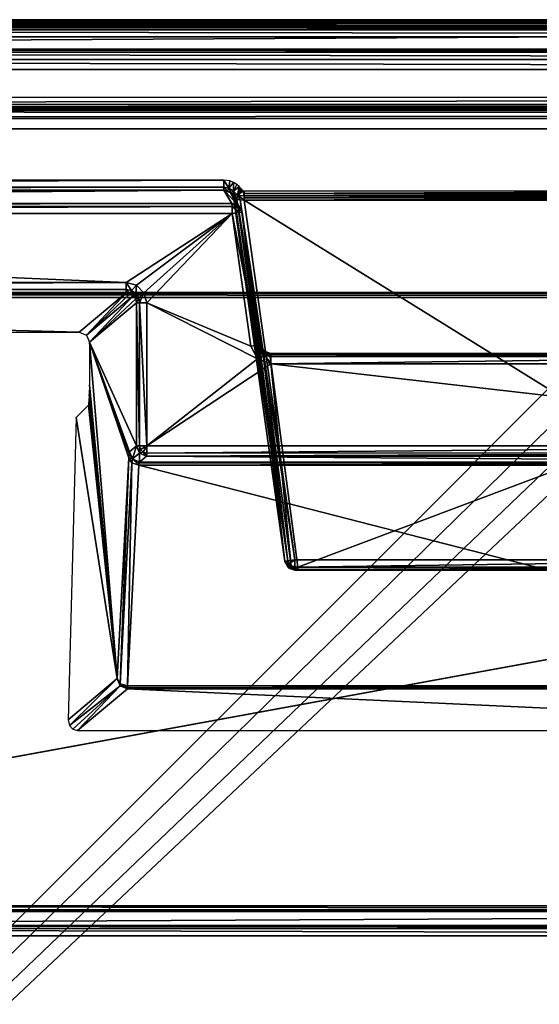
# Model space of a CAD drawing. Header units: millimetres. Extents: x -6 to 112, y 0 to 110.
# Tile 14 of 19: x 36 to 49, y 86 to 110. Entities that reach past the tile are written whole.
import ezdxf

# ---------------------------------------------------------------- set-up
doc = ezdxf.new("R2010")
doc.units = ezdxf.units.MM
doc.header["$LTSCALE"] = 159.143519
for name, color, linetype in [('100', 7, 'CONTINUOUS'), ('101', 7, 'CONTINUOUS'), ('102', 7, 'CONTINUOUS'), ('103', 7, 'CONTINUOUS'), ('104', 7, 'CONTINUOUS'), ('106', 7, 'CONTINUOUS'), ('121', 7, 'CONTINUOUS'), ('127', 7, 'CONTINUOUS'), ('131', 7, 'CONTINUOUS'), ('132', 7, 'CONTINUOUS'), ('140', 7, 'CONTINUOUS'), ('151', 7, 'CONTINUOUS'), ('152', 7, 'CONTINUOUS'), ('159', 7, 'CONTINUOUS'), ('166', 7, 'CONTINUOUS'), ('17', 7, 'CONTINUOUS'), ('172', 7, 'CONTINUOUS'), ('192', 7, 'CONTINUOUS'), ('197', 7, 'CONTINUOUS'), ('198', 7, 'CONTINUOUS'), ('199', 7, 'CONTINUOUS'), ('20', 7, 'CONTINUOUS'), ('200', 7, 'CONTINUOUS'), ('201', 7, 'CONTINUOUS'), ('203', 7, 'CONTINUOUS'), ('204', 7, 'CONTINUOUS'), ('205', 7, 'CONTINUOUS'), ('206', 7, 'CONTINUOUS'), ('212', 7, 'CONTINUOUS'), ('213', 7, 'CONTINUOUS'), ('214', 7, 'CONTINUOUS'), ('217', 7, 'CONTINUOUS'), ('219', 7, 'CONTINUOUS'), ('220', 7, 'CONTINUOUS'), ('226', 7, 'CONTINUOUS'), ('231', 7, 'CONTINUOUS'), ('232', 7, 'CONTINUOUS'), ('30', 7, 'CONTINUOUS'), ('316', 7, 'CONTINUOUS'), ('317', 7, 'CONTINUOUS'), ('34', 7, 'CONTINUOUS'), ('346', 7, 'CONTINUOUS'), ('362', 7, 'CONTINUOUS'), ('371', 7, 'CONTINUOUS'), ('375', 7, 'CONTINUOUS'), ('383', 7, 'CONTINUOUS'), ('39', 7, 'CONTINUOUS'), ('409', 7, 'CONTINUOUS'), ('411', 7, 'CONTINUOUS'), ('416', 7, 'CONTINUOUS'), ('417', 7, 'CONTINUOUS'), ('420', 7, 'CONTINUOUS'), ('422', 7, 'CONTINUOUS'), ('426', 7, 'CONTINUOUS'), ('427', 7, 'CONTINUOUS'), ('435', 7, 'CONTINUOUS'), ('49', 7, 'CONTINUOUS'), ('5', 7, 'CONTINUOUS'), ('53', 7, 'CONTINUOUS'), ('55', 7, 'CONTINUOUS'), ('59', 7, 'CONTINUOUS'), ('61', 7, 'CONTINUOUS'), ('62', 7, 'CONTINUOUS'), ('65', 7, 'CONTINUOUS'), ('72', 7, 'CONTINUOUS'), ('79', 7, 'CONTINUOUS'), ('9', 7, 'CONTINUOUS'), ('90', 7, 'CONTINUOUS')]:
    doc.layers.add(name, color=color, linetype=linetype)

msp = doc.modelspace()

# ---------------------------------------------------------------- linework, layer by layer
at = {"layer": '100', "linetype": 'CONTINUOUS'}
for points in [[(60.125, 99.346, -616.656), (39.489, 99.49, -613.193), (39.318, 99.346, -616.478), (60.125, 99.346, -616.656)], [(60.01, 99.49, -613.369), (39.489, 99.49, -613.193), (60.125, 99.346, -616.656), (60.01, 99.49, -613.369)]]:
    msp.add_3dface(points, dxfattribs=at)
at = {"layer": '101', "linetype": 'CONTINUOUS'}
for points in [[(37.838, 102.526, -635.239), (38.99, 103.49, -613.189), (1.512, 103.49, -612.868), (37.838, 102.526, -635.239)], [(2.286, 102.526, -634.934), (37.838, 102.526, -635.239), (1.512, 103.49, -612.868), (2.286, 102.526, -634.934)]]:
    msp.add_3dface(points, dxfattribs=at)
at = {"layer": '102', "linetype": 'CONTINUOUS'}
for points in [[(56.069, 96.7, -631.597), (43.118, 96.7, -631.486), (56.142, 96.7, -623.001), (56.069, 96.7, -631.597)], [(43.118, 96.7, -631.486), (43.192, 96.7, -622.89), (56.142, 96.7, -623.001), (43.118, 96.7, -631.486)]]:
    msp.add_3dface(points, dxfattribs=at)
at = {"layer": '103', "linetype": 'CONTINUOUS'}
for points in [[(42.513, 101.927, -617.553), (56.912, 101.927, -617.677), (43.193, 96.773, -622.713), (42.513, 101.927, -617.553)], [(56.912, 101.927, -617.677), (56.144, 96.773, -622.824), (43.193, 96.773, -622.713), (56.912, 101.927, -617.677)]]:
    msp.add_3dface(points, dxfattribs=at)
at = {"layer": '104', "linetype": 'CONTINUOUS'}
for points in [[(39.02, 93.869, -622.046), (60.328, 93.869, -622.229), (39.302, 99.273, -616.644), (39.02, 93.869, -622.046)], [(39.302, 99.273, -616.644), (60.328, 93.869, -622.229), (60.138, 99.273, -616.822), (39.302, 99.273, -616.644)]]:
    msp.add_3dface(points, dxfattribs=at)
at = {"layer": '106', "linetype": 'CONTINUOUS'}
for points in [[(37.801, 92.778, -645.52), (61.145, 92.778, -645.72), (39.018, 93.796, -622.212), (37.801, 92.778, -645.52)], [(61.145, 92.778, -645.72), (60.327, 93.796, -622.395), (39.018, 93.796, -622.212), (61.145, 92.778, -645.72)]]:
    msp.add_3dface(points, dxfattribs=at)
at = {"layer": '121', "linetype": 'CONTINUOUS'}
for points in [[(39.018, 93.796, -622.212), (60.327, 93.818, -622.303), (39.019, 93.818, -622.12), (39.018, 93.796, -622.212)], [(39.018, 93.796, -622.212), (60.327, 93.796, -622.395), (60.327, 93.818, -622.303), (39.018, 93.796, -622.212)], [(60.327, 93.818, -622.303), (60.328, 93.869, -622.229), (39.019, 93.818, -622.12), (60.327, 93.818, -622.303)], [(60.328, 93.869, -622.229), (39.02, 93.869, -622.046), (39.019, 93.818, -622.12), (60.328, 93.869, -622.229)]]:
    msp.add_3dface(points, dxfattribs=at)
at = {"layer": '127', "linetype": 'CONTINUOUS'}
for points in [[(56.97, 102, -613.354), (42.529, 102, -613.23), (42.531, 101.927, -613.053), (56.97, 102, -613.354)], [(56.971, 101.927, -613.177), (56.97, 102, -613.354), (42.531, 101.927, -613.053), (56.971, 101.927, -613.177)], [(42.531, 101.75, -612.98), (56.971, 101.927, -613.177), (42.531, 101.927, -613.053), (42.531, 101.75, -612.98)], [(42.531, 101.75, -612.98), (56.972, 101.75, -613.104), (56.971, 101.927, -613.177), (42.531, 101.75, -612.98)]]:
    msp.add_3dface(points, dxfattribs=at)
at = {"layer": '131', "linetype": 'CONTINUOUS'}
for points in [[(42.498, 101.981, -617.472), (42.494, 102, -617.376), (56.928, 101.981, -617.596), (42.498, 101.981, -617.472)], [(42.494, 102, -617.376), (56.934, 102, -617.5), (56.928, 101.981, -617.596), (42.494, 102, -617.376)], [(42.513, 101.927, -617.553), (42.498, 101.981, -617.472), (56.912, 101.927, -617.677), (42.513, 101.927, -617.553)], [(56.912, 101.927, -617.677), (42.498, 101.981, -617.472), (56.928, 101.981, -617.596), (56.912, 101.927, -617.677)]]:
    msp.add_3dface(points, dxfattribs=at)
at = {"layer": '132', "linetype": 'CONTINUOUS'}
for points in [[(43.192, 96.719, -622.794), (43.193, 96.773, -622.713), (56.143, 96.719, -622.905), (43.192, 96.719, -622.794)], [(56.142, 96.7, -623.001), (43.192, 96.7, -622.89), (43.192, 96.719, -622.794), (56.142, 96.7, -623.001)], [(56.142, 96.7, -623.001), (43.192, 96.719, -622.794), (56.143, 96.719, -622.905), (56.142, 96.7, -623.001)], [(43.193, 96.773, -622.713), (56.144, 96.773, -622.824), (56.143, 96.719, -622.905), (43.193, 96.773, -622.713)]]:
    msp.add_3dface(points, dxfattribs=at)
at = {"layer": '140', "linetype": 'CONTINUOUS'}
for points in [[(39.24, 103.24, -613.191), (39.24, 99.739, -613.191), (39.318, 99.739, -613.022), (39.24, 103.24, -613.191)], [(39.318, 103.24, -613.022), (39.24, 103.24, -613.191), (39.318, 99.739, -613.022), (39.318, 103.24, -613.022)], [(39.491, 99.739, -612.954), (39.318, 103.24, -613.022), (39.318, 99.739, -613.022), (39.491, 99.739, -612.954)], [(39.491, 99.739, -612.954), (39.491, 103.24, -612.954), (39.318, 103.24, -613.022), (39.491, 99.739, -612.954)]]:
    msp.add_3dface(points, dxfattribs=at)
at = {"layer": '151', "linetype": 'CONTINUOUS'}
for points in [[(60.011, 99.567, -613.199), (39.489, 99.49, -613.193), (60.01, 99.49, -613.369), (60.011, 99.567, -613.199)], [(39.491, 99.566, -613.023), (39.489, 99.49, -613.193), (60.011, 99.567, -613.199), (39.491, 99.566, -613.023)], [(60.012, 99.739, -613.13), (39.491, 99.566, -613.023), (60.011, 99.567, -613.199), (60.012, 99.739, -613.13)], [(60.012, 99.739, -613.13), (39.491, 99.739, -612.954), (39.491, 99.566, -613.023), (60.012, 99.739, -613.13)]]:
    msp.add_3dface(points, dxfattribs=at)
at = {"layer": '152', "linetype": 'CONTINUOUS'}
for points in [[(38.992, 103.739, -612.95), (1.514, 103.739, -612.629), (1.513, 103.566, -612.698), (38.992, 103.739, -612.95)], [(38.992, 103.739, -612.95), (1.513, 103.566, -612.698), (38.991, 103.566, -613.019), (38.992, 103.739, -612.95)], [(1.513, 103.566, -612.698), (1.512, 103.49, -612.868), (38.991, 103.566, -613.019), (1.513, 103.566, -612.698)], [(1.512, 103.49, -612.868), (38.99, 103.49, -613.189), (38.991, 103.566, -613.019), (1.512, 103.49, -612.868)]]:
    msp.add_3dface(points, dxfattribs=at)
at = {"layer": '159', "linetype": 'CONTINUOUS'}
for points in [[(-1.153, 106.246, -631.407), (-1.153, 106.07, -631.335), (41.378, 106.246, -631.771), (-1.153, 106.246, -631.407)], [(41.378, 106.246, -631.771), (-1.153, 106.07, -631.335), (41.378, 106.07, -631.699), (41.378, 106.246, -631.771)], [(-1.153, 106.07, -631.335), (-1.151, 105.996, -631.161), (41.378, 106.07, -631.699), (-1.153, 106.07, -631.335)], [(-1.151, 105.996, -631.161), (41.38, 105.996, -631.525), (41.378, 106.07, -631.699), (-1.151, 105.996, -631.161)]]:
    msp.add_3dface(points, dxfattribs=at)
at = {"layer": '166', "linetype": 'CONTINUOUS'}
for points in [[(41.625, 105.78, -631.473), (41.826, 105.461, -613.224), (42.87, 96.915, -631.484), (41.625, 105.78, -631.473)], [(42.246, 102.215, -617.375), (42.25, 102.177, -617.566), (41.826, 105.461, -613.224), (42.246, 102.215, -617.375)], [(42.246, 102.215, -617.375), (41.826, 105.461, -613.224), (42.282, 102.215, -613.228), (42.246, 102.215, -617.375)], [(42.25, 102.177, -617.566), (42.264, 102.069, -617.728), (41.826, 105.461, -613.224), (42.25, 102.177, -617.566)], [(41.826, 105.461, -613.224), (42.264, 102.069, -617.728), (42.87, 96.915, -631.484), (41.826, 105.461, -613.224)], [(42.87, 96.915, -631.484), (42.264, 102.069, -617.728), (42.944, 96.915, -622.888), (42.87, 96.915, -631.484)]]:
    msp.add_3dface(points, dxfattribs=at)
at = {"layer": '17', "linetype": 'CONTINUOUS'}
for points in [[(-5.368, 110.046, -679.776), (103.721, 110.046, -680.71), (-5.063, 109.447, -714.085), (-5.368, 110.046, -679.776)], [(103.721, 110.046, -680.71), (102.828, 109.447, -715.009), (-5.063, 109.447, -714.085), (103.721, 110.046, -680.71)]]:
    msp.add_3dface(points, dxfattribs=at)
at = {"layer": '172', "linetype": 'CONTINUOUS'}
for points in [[(37.598, 92.895, -645.404), (38.768, 94.045, -622.21), (37.565, 93.039, -645.254), (37.598, 92.895, -645.404)], [(38.842, 93.869, -622.206), (38.768, 94.045, -622.21), (37.598, 92.895, -645.404), (38.842, 93.869, -622.206)], [(37.684, 92.808, -645.491), (38.842, 93.869, -622.206), (37.598, 92.895, -645.404), (37.684, 92.808, -645.491)], [(37.801, 92.778, -645.52), (38.842, 93.869, -622.206), (37.684, 92.808, -645.491), (37.801, 92.778, -645.52)], [(37.801, 92.778, -645.52), (39.018, 93.796, -622.212), (38.842, 93.869, -622.206), (37.801, 92.778, -645.52)]]:
    msp.add_3dface(points, dxfattribs=at)
at = {"layer": '192', "linetype": 'CONTINUOUS'}
for points in [[(41.755, 105.451, -613.047), (41.58, 105.426, -612.972), (42.211, 102.205, -613.051), (41.755, 105.451, -613.047)], [(41.58, 105.426, -612.972), (42.036, 102.18, -612.976), (42.211, 102.205, -613.051), (41.58, 105.426, -612.972)], [(42.282, 102.215, -613.228), (41.826, 105.461, -613.224), (41.755, 105.451, -613.047), (42.282, 102.215, -613.228)], [(42.282, 102.215, -613.228), (41.755, 105.451, -613.047), (42.211, 102.205, -613.051), (42.282, 102.215, -613.228)]]:
    msp.add_3dface(points, dxfattribs=at)
at = {"layer": '197', "linetype": 'CONTINUOUS'}
for points in [[(42.264, 102.069, -617.728), (42.343, 101.962, -617.611), (42.944, 96.915, -622.888), (42.264, 102.069, -617.728)], [(42.343, 101.962, -617.611), (42.513, 101.927, -617.553), (43.026, 96.807, -622.769), (42.343, 101.962, -617.611)], [(42.944, 96.915, -622.888), (42.343, 101.962, -617.611), (43.026, 96.807, -622.769), (42.944, 96.915, -622.888)], [(42.513, 101.927, -617.553), (43.193, 96.773, -622.713), (43.026, 96.807, -622.769), (42.513, 101.927, -617.553)]]:
    msp.add_3dface(points, dxfattribs=at)
at = {"layer": '198', "linetype": 'CONTINUOUS'}
for points in [[(42.332, 102.059, -617.375), (42.246, 102.215, -617.375), (42.365, 102.061, -613.229), (42.332, 102.059, -617.375)], [(42.246, 102.215, -617.375), (42.282, 102.215, -613.228), (42.365, 102.061, -613.229), (42.246, 102.215, -617.375)], [(42.529, 102, -613.23), (42.332, 102.059, -617.375), (42.365, 102.061, -613.229), (42.529, 102, -613.23)], [(42.529, 102, -613.23), (42.494, 102, -617.376), (42.332, 102.059, -617.375), (42.529, 102, -613.23)]]:
    msp.add_3dface(points, dxfattribs=at)
at = {"layer": '199', "linetype": 'CONTINUOUS'}
for points in [[(56.067, 96.95, -631.847), (43.116, 96.95, -631.736), (43.116, 96.773, -631.663), (56.067, 96.95, -631.847)], [(56.067, 96.773, -631.773), (56.067, 96.95, -631.847), (43.116, 96.773, -631.663), (56.067, 96.773, -631.773)], [(43.118, 96.7, -631.486), (56.067, 96.773, -631.773), (43.116, 96.773, -631.663), (43.118, 96.7, -631.486)], [(56.069, 96.7, -631.597), (56.067, 96.773, -631.773), (43.118, 96.7, -631.486), (56.069, 96.7, -631.597)]]:
    msp.add_3dface(points, dxfattribs=at)
at = {"layer": '20', "linetype": 'CONTINUOUS'}
for points in [[(-5.065, 109.378, -714.331), (-5.063, 109.447, -714.085), (102.826, 109.378, -715.255), (-5.065, 109.378, -714.331)], [(-5.063, 109.447, -714.085), (102.828, 109.447, -715.009), (102.826, 109.378, -715.255), (-5.063, 109.447, -714.085)], [(-5.067, 109.195, -714.511), (-5.065, 109.378, -714.331), (102.825, 109.195, -715.434), (-5.067, 109.195, -714.511)], [(102.824, 108.948, -715.5), (-5.067, 108.948, -714.576), (-5.067, 109.195, -714.511), (102.824, 108.948, -715.5)], [(102.824, 108.948, -715.5), (-5.067, 109.195, -714.511), (102.825, 109.195, -715.434), (102.824, 108.948, -715.5)], [(102.825, 109.195, -715.434), (-5.065, 109.378, -714.331), (102.826, 109.378, -715.255), (102.825, 109.195, -715.434)]]:
    msp.add_3dface(points, dxfattribs=at)
at = {"layer": '200', "linetype": 'CONTINUOUS'}
for points in [[(41.625, 105.78, -631.473), (42.87, 96.915, -631.484), (42.941, 96.925, -631.661), (41.625, 105.78, -631.473)], [(41.642, 105.78, -631.567), (41.625, 105.78, -631.473), (42.941, 96.925, -631.661), (41.642, 105.78, -631.567)], [(41.696, 105.776, -631.649), (41.642, 105.78, -631.567), (42.941, 96.925, -631.661), (41.696, 105.776, -631.649)], [(41.779, 105.766, -631.705), (41.696, 105.776, -631.649), (42.941, 96.925, -631.661), (41.779, 105.766, -631.705)], [(43.116, 96.95, -631.736), (41.779, 105.766, -631.705), (42.941, 96.925, -631.661), (43.116, 96.95, -631.736)], [(41.879, 105.753, -631.725), (41.779, 105.766, -631.705), (43.116, 96.95, -631.736), (41.879, 105.753, -631.725)]]:
    msp.add_3dface(points, dxfattribs=at)
at = {"layer": '201', "linetype": 'CONTINUOUS'}
for points in [[(42.87, 96.915, -631.484), (43.028, 96.761, -622.888), (42.954, 96.761, -631.484), (42.87, 96.915, -631.484)], [(42.87, 96.915, -631.484), (42.944, 96.915, -622.888), (43.028, 96.761, -622.888), (42.87, 96.915, -631.484)], [(42.954, 96.761, -631.484), (43.192, 96.7, -622.89), (42.967, 96.75, -631.485), (42.954, 96.761, -631.484)], [(43.028, 96.761, -622.888), (43.192, 96.7, -622.89), (42.954, 96.761, -631.484), (43.028, 96.761, -622.888)], [(43.192, 96.7, -622.89), (43.118, 96.7, -631.486), (42.967, 96.75, -631.485), (43.192, 96.7, -622.89)]]:
    msp.add_3dface(points, dxfattribs=at)
at = {"layer": '203', "linetype": 'CONTINUOUS'}
for points in [[(42.036, 102.18, -612.976), (42.203, 101.873, -612.977), (42.211, 102.205, -613.051), (42.036, 102.18, -612.976)], [(42.211, 102.205, -613.051), (42.203, 101.873, -612.977), (42.267, 102.063, -613.051), (42.211, 102.205, -613.051)], [(42.282, 102.215, -613.228), (42.211, 102.205, -613.051), (42.267, 102.063, -613.051), (42.282, 102.215, -613.228)], [(42.282, 102.215, -613.228), (42.267, 102.063, -613.051), (42.365, 102.061, -613.229), (42.282, 102.215, -613.228)], [(42.267, 102.063, -613.051), (42.203, 101.873, -612.977), (42.382, 101.963, -613.052), (42.267, 102.063, -613.051)], [(42.203, 101.873, -612.977), (42.531, 101.75, -612.98), (42.382, 101.963, -613.052), (42.203, 101.873, -612.977)], [(42.267, 102.063, -613.051), (42.382, 101.963, -613.052), (42.365, 102.061, -613.229), (42.267, 102.063, -613.051)], [(42.382, 101.963, -613.052), (42.531, 101.927, -613.053), (42.365, 102.061, -613.229), (42.382, 101.963, -613.052)], [(42.531, 101.927, -613.053), (42.529, 102, -613.23), (42.365, 102.061, -613.229), (42.531, 101.927, -613.053)], [(42.531, 101.75, -612.98), (42.531, 101.927, -613.053), (42.382, 101.963, -613.052), (42.531, 101.75, -612.98)]]:
    msp.add_3dface(points, dxfattribs=at)
at = {"layer": '204', "linetype": 'CONTINUOUS'}
for points in [[(42.941, 96.925, -631.661), (42.87, 96.915, -631.484), (42.954, 96.838, -631.637), (42.941, 96.925, -631.661)], [(42.87, 96.915, -631.484), (42.954, 96.761, -631.484), (42.963, 96.774, -631.573), (42.87, 96.915, -631.484)], [(42.87, 96.915, -631.484), (42.963, 96.774, -631.573), (42.954, 96.838, -631.637), (42.87, 96.915, -631.484)], [(43.116, 96.95, -631.736), (42.941, 96.925, -631.661), (42.954, 96.838, -631.637), (43.116, 96.95, -631.736)], [(43.116, 96.773, -631.663), (43.116, 96.95, -631.736), (42.954, 96.838, -631.637), (43.116, 96.773, -631.663)], [(42.963, 96.774, -631.573), (43.116, 96.773, -631.663), (42.954, 96.838, -631.637), (42.963, 96.774, -631.573)], [(42.954, 96.761, -631.484), (42.967, 96.75, -631.485), (42.963, 96.774, -631.573), (42.954, 96.761, -631.484)], [(42.967, 96.75, -631.485), (43.116, 96.773, -631.663), (42.963, 96.774, -631.573), (42.967, 96.75, -631.485)], [(43.118, 96.7, -631.486), (43.116, 96.773, -631.663), (42.967, 96.75, -631.485), (43.118, 96.7, -631.486)]]:
    msp.add_3dface(points, dxfattribs=at)
at = {"layer": '205', "linetype": 'CONTINUOUS'}
for points in [[(42.944, 96.915, -622.888), (43.026, 96.807, -622.769), (43.028, 96.761, -622.888), (42.944, 96.915, -622.888)], [(43.193, 96.773, -622.713), (43.192, 96.719, -622.794), (43.026, 96.807, -622.769), (43.193, 96.773, -622.713)], [(43.026, 96.807, -622.769), (43.192, 96.7, -622.89), (43.028, 96.761, -622.888), (43.026, 96.807, -622.769)], [(43.192, 96.719, -622.794), (43.192, 96.7, -622.89), (43.026, 96.807, -622.769), (43.192, 96.719, -622.794)]]:
    msp.add_3dface(points, dxfattribs=at)
at = {"layer": '206', "linetype": 'CONTINUOUS'}
for points in [[(42.334, 102.035, -617.503), (42.246, 102.215, -617.375), (42.332, 102.059, -617.375), (42.334, 102.035, -617.503)], [(42.334, 102.035, -617.503), (42.25, 102.177, -617.566), (42.246, 102.215, -617.375), (42.334, 102.035, -617.503)], [(42.343, 101.962, -617.611), (42.264, 102.069, -617.728), (42.25, 102.177, -617.566), (42.343, 101.962, -617.611)], [(42.334, 102.035, -617.503), (42.343, 101.962, -617.611), (42.25, 102.177, -617.566), (42.334, 102.035, -617.503)], [(42.494, 102, -617.376), (42.334, 102.035, -617.503), (42.332, 102.059, -617.375), (42.494, 102, -617.376)], [(42.498, 101.981, -617.472), (42.343, 101.962, -617.611), (42.334, 102.035, -617.503), (42.498, 101.981, -617.472)], [(42.494, 102, -617.376), (42.498, 101.981, -617.472), (42.334, 102.035, -617.503), (42.494, 102, -617.376)], [(42.498, 101.981, -617.472), (42.513, 101.927, -617.553), (42.343, 101.962, -617.611), (42.498, 101.981, -617.472)]]:
    msp.add_3dface(points, dxfattribs=at)
at = {"layer": '212', "linetype": 'CONTINUOUS'}
for points in [[(41.377, 105.995, -631.467), (41.541, 105.933, -631.469), (41.551, 105.94, -631.575), (41.377, 105.995, -631.467)], [(41.377, 105.995, -631.467), (41.551, 105.94, -631.575), (41.472, 105.98, -631.542), (41.377, 105.995, -631.467)], [(41.378, 105.995, -631.496), (41.377, 105.995, -631.467), (41.472, 105.98, -631.542), (41.378, 105.995, -631.496)], [(41.38, 105.996, -631.525), (41.378, 105.995, -631.496), (41.472, 105.98, -631.542), (41.38, 105.996, -631.525)], [(41.541, 105.933, -631.469), (41.642, 105.78, -631.567), (41.551, 105.94, -631.575), (41.541, 105.933, -631.469)], [(41.625, 105.78, -631.473), (41.642, 105.78, -631.567), (41.541, 105.933, -631.469), (41.625, 105.78, -631.473)], [(41.551, 105.94, -631.575), (41.642, 105.78, -631.567), (41.632, 105.896, -631.643), (41.551, 105.94, -631.575)], [(41.642, 105.78, -631.567), (41.696, 105.776, -631.649), (41.632, 105.896, -631.643), (41.642, 105.78, -631.567)], [(41.632, 105.896, -631.643), (41.696, 105.776, -631.649), (41.711, 105.874, -631.703), (41.632, 105.896, -631.643)], [(41.696, 105.776, -631.649), (41.779, 105.766, -631.705), (41.711, 105.874, -631.703), (41.696, 105.776, -631.649)], [(41.711, 105.874, -631.703), (41.779, 105.766, -631.705), (41.731, 105.871, -631.714), (41.711, 105.874, -631.703)], [(41.779, 105.766, -631.705), (41.879, 105.753, -631.725), (41.731, 105.871, -631.714), (41.779, 105.766, -631.705)], [(41.879, 105.753, -631.725), (41.878, 105.862, -631.75), (41.731, 105.871, -631.714), (41.879, 105.753, -631.725)], [(41.879, 105.809, -631.732), (41.878, 105.862, -631.75), (41.879, 105.753, -631.725), (41.879, 105.809, -631.732)]]:
    msp.add_3dface(points, dxfattribs=at)
at = {"layer": '213', "linetype": 'CONTINUOUS'}
for points in [[(41.541, 105.933, -631.469), (41.377, 105.995, -631.467), (41.742, 105.615, -613.22), (41.541, 105.933, -631.469)], [(41.377, 105.995, -631.467), (41.578, 105.676, -613.218), (41.742, 105.615, -613.22), (41.377, 105.995, -631.467)], [(41.625, 105.78, -631.473), (41.541, 105.933, -631.469), (41.826, 105.461, -613.224), (41.625, 105.78, -631.473)], [(41.826, 105.461, -613.224), (41.541, 105.933, -631.469), (41.742, 105.615, -613.22), (41.826, 105.461, -613.224)]]:
    msp.add_3dface(points, dxfattribs=at)
at = {"layer": '214', "linetype": 'CONTINUOUS'}
for points in [[(41.878, 105.862, -631.75), (41.879, 105.809, -631.732), (57.304, 105.862, -631.882), (41.878, 105.862, -631.75)], [(57.304, 105.862, -631.882), (41.879, 105.809, -631.732), (57.304, 105.809, -631.864), (57.304, 105.862, -631.882)], [(41.879, 105.809, -631.732), (41.879, 105.753, -631.725), (57.304, 105.809, -631.864), (41.879, 105.809, -631.732)], [(57.304, 105.809, -631.864), (41.879, 105.753, -631.725), (57.304, 105.753, -631.857), (57.304, 105.809, -631.864)]]:
    msp.add_3dface(points, dxfattribs=at)
at = {"layer": '217', "linetype": 'CONTINUOUS'}
for points in [[(37.838, 102.526, -635.239), (38.014, 102.453, -635.245), (38.99, 103.49, -613.189), (37.838, 102.526, -635.239)], [(38.99, 103.49, -613.189), (38.014, 102.453, -635.245), (39.086, 103.471, -613.186), (38.99, 103.49, -613.189)], [(39.086, 103.471, -613.186), (38.014, 102.453, -635.245), (39.167, 103.417, -613.186), (39.086, 103.471, -613.186)], [(38.014, 102.453, -635.245), (38.088, 102.277, -635.241), (39.167, 103.417, -613.186), (38.014, 102.453, -635.245)], [(39.167, 103.417, -613.186), (38.088, 102.277, -635.241), (39.221, 103.336, -613.188), (39.167, 103.417, -613.186)], [(38.088, 102.277, -635.241), (39.24, 103.24, -613.191), (39.221, 103.336, -613.188), (38.088, 102.277, -635.241)]]:
    msp.add_3dface(points, dxfattribs=at)
at = {"layer": '219', "linetype": 'CONTINUOUS'}
for points in [[(39.309, 99.325, -616.568), (39.302, 99.273, -616.644), (60.132, 99.325, -616.746), (39.309, 99.325, -616.568)], [(39.302, 99.273, -616.644), (60.138, 99.273, -616.822), (60.132, 99.325, -616.746), (39.302, 99.273, -616.644)], [(60.125, 99.346, -616.656), (39.309, 99.325, -616.568), (60.132, 99.325, -616.746), (60.125, 99.346, -616.656)], [(60.125, 99.346, -616.656), (39.318, 99.346, -616.478), (39.309, 99.325, -616.568), (60.125, 99.346, -616.656)]]:
    msp.add_3dface(points, dxfattribs=at)
at = {"layer": '220', "linetype": 'CONTINUOUS'}
for points in [[(39.051, 99.45, -616.808), (38.768, 94.045, -622.21), (38.845, 93.922, -622.091), (39.051, 99.45, -616.808)], [(39.13, 99.325, -616.687), (39.051, 99.45, -616.808), (38.845, 93.922, -622.091), (39.13, 99.325, -616.687)], [(39.02, 93.869, -622.046), (39.13, 99.325, -616.687), (38.845, 93.922, -622.091), (39.02, 93.869, -622.046)], [(39.02, 93.869, -622.046), (39.302, 99.273, -616.644), (39.13, 99.325, -616.687), (39.02, 93.869, -622.046)]]:
    msp.add_3dface(points, dxfattribs=at)
at = {"layer": '226', "linetype": 'CONTINUOUS'}
for points in [[(39.24, 99.739, -613.191), (39.068, 99.596, -616.476), (39.139, 99.422, -616.472), (39.24, 99.739, -613.191)], [(39.313, 99.563, -613.187), (39.24, 99.739, -613.191), (39.139, 99.422, -616.472), (39.313, 99.563, -613.187)], [(39.318, 99.346, -616.478), (39.313, 99.563, -613.187), (39.139, 99.422, -616.472), (39.318, 99.346, -616.478)], [(39.489, 99.49, -613.193), (39.313, 99.563, -613.187), (39.318, 99.346, -616.478), (39.489, 99.49, -613.193)]]:
    msp.add_3dface(points, dxfattribs=at)
at = {"layer": '231', "linetype": 'CONTINUOUS'}
for points in [[(39.318, 99.739, -613.022), (39.24, 99.739, -613.191), (39.313, 99.563, -613.187), (39.318, 99.739, -613.022)], [(39.341, 99.653, -613.022), (39.318, 99.739, -613.022), (39.313, 99.563, -613.187), (39.341, 99.653, -613.022)], [(39.404, 99.59, -613.023), (39.341, 99.653, -613.022), (39.313, 99.563, -613.187), (39.404, 99.59, -613.023)], [(39.489, 99.49, -613.193), (39.404, 99.59, -613.023), (39.313, 99.563, -613.187), (39.489, 99.49, -613.193)], [(39.491, 99.739, -612.954), (39.318, 99.739, -613.022), (39.341, 99.653, -613.022), (39.491, 99.739, -612.954)], [(39.491, 99.739, -612.954), (39.341, 99.653, -613.022), (39.404, 99.59, -613.023), (39.491, 99.739, -612.954)], [(39.491, 99.739, -612.954), (39.404, 99.59, -613.023), (39.491, 99.566, -613.023), (39.491, 99.739, -612.954)], [(39.491, 99.566, -613.023), (39.404, 99.59, -613.023), (39.489, 99.49, -613.193), (39.491, 99.566, -613.023)]]:
    msp.add_3dface(points, dxfattribs=at)
at = {"layer": '232', "linetype": 'CONTINUOUS'}
for points in [[(38.992, 103.739, -612.95), (38.991, 103.566, -613.019), (39.117, 103.544, -613.018), (38.992, 103.739, -612.95)], [(39.242, 103.672, -612.952), (38.992, 103.739, -612.95), (39.117, 103.544, -613.018), (39.242, 103.672, -612.952)], [(39.225, 103.473, -613.018), (39.242, 103.672, -612.952), (39.117, 103.544, -613.018), (39.225, 103.473, -613.018)], [(39.424, 103.49, -612.954), (39.242, 103.672, -612.952), (39.225, 103.473, -613.018), (39.424, 103.49, -612.954)], [(38.99, 103.49, -613.189), (39.086, 103.471, -613.186), (38.991, 103.566, -613.019), (38.99, 103.49, -613.189)], [(38.991, 103.566, -613.019), (39.086, 103.471, -613.186), (39.117, 103.544, -613.018), (38.991, 103.566, -613.019)], [(39.086, 103.471, -613.186), (39.225, 103.473, -613.018), (39.117, 103.544, -613.018), (39.086, 103.471, -613.186)], [(39.086, 103.471, -613.186), (39.167, 103.417, -613.186), (39.225, 103.473, -613.018), (39.086, 103.471, -613.186)], [(39.167, 103.417, -613.186), (39.221, 103.336, -613.188), (39.225, 103.473, -613.018), (39.167, 103.417, -613.186)], [(39.221, 103.336, -613.188), (39.295, 103.366, -613.02), (39.225, 103.473, -613.018), (39.221, 103.336, -613.188)], [(39.221, 103.336, -613.188), (39.24, 103.24, -613.191), (39.295, 103.366, -613.02), (39.221, 103.336, -613.188)], [(39.295, 103.366, -613.02), (39.424, 103.49, -612.954), (39.225, 103.473, -613.018), (39.295, 103.366, -613.02)], [(39.24, 103.24, -613.191), (39.318, 103.24, -613.022), (39.295, 103.366, -613.02), (39.24, 103.24, -613.191)], [(39.318, 103.24, -613.022), (39.424, 103.49, -612.954), (39.295, 103.366, -613.02), (39.318, 103.24, -613.022)], [(39.491, 103.24, -612.954), (39.424, 103.49, -612.954), (39.318, 103.24, -613.022), (39.491, 103.24, -612.954)]]:
    msp.add_3dface(points, dxfattribs=at)
at = {"layer": '30', "linetype": 'CONTINUOUS'}
for points in [[(101.508, 107.5, -641.736), (101.161, 107.5, -682.235), (-2.835, 107.5, -681.344), (101.508, 107.5, -641.736)], [(101.508, 107.5, -641.736), (-2.835, 107.5, -681.344), (-2.488, 107.5, -640.846), (101.508, 107.5, -641.736)]]:
    msp.add_3dface(points, dxfattribs=at)
at = {"layer": '316', "linetype": 'CONTINUOUS'}
for points in [[(41.878, 105.971, -631.775), (41.878, 105.915, -631.769), (57.303, 105.971, -631.907), (41.878, 105.971, -631.775)], [(57.303, 105.971, -631.907), (41.878, 105.915, -631.769), (57.303, 105.915, -631.901), (57.303, 105.971, -631.907)], [(41.878, 105.862, -631.75), (57.304, 105.862, -631.882), (57.303, 105.915, -631.901), (41.878, 105.862, -631.75)], [(41.878, 105.915, -631.769), (41.878, 105.862, -631.75), (57.303, 105.915, -631.901), (41.878, 105.915, -631.769)]]:
    msp.add_3dface(points, dxfattribs=at)
at = {"layer": '317', "linetype": 'CONTINUOUS'}
for points in [[(41.378, 106.246, -631.771), (41.378, 106.07, -631.699), (41.503, 106.046, -631.7), (41.378, 106.246, -631.771)], [(41.378, 106.246, -631.771), (41.503, 106.046, -631.7), (41.528, 106.223, -631.772), (41.378, 106.246, -631.771)], [(41.378, 106.07, -631.699), (41.38, 105.996, -631.525), (41.472, 105.98, -631.542), (41.378, 106.07, -631.699)], [(41.378, 106.07, -631.699), (41.472, 105.98, -631.542), (41.503, 106.046, -631.7), (41.378, 106.07, -631.699)], [(41.472, 105.98, -631.542), (41.551, 105.94, -631.575), (41.503, 106.046, -631.7), (41.472, 105.98, -631.542)], [(41.528, 106.223, -631.772), (41.503, 106.046, -631.7), (41.618, 106.186, -631.773), (41.528, 106.223, -631.772)], [(41.503, 106.046, -631.7), (41.612, 105.978, -631.701), (41.618, 106.186, -631.773), (41.503, 106.046, -631.7)], [(41.551, 105.94, -631.575), (41.612, 105.978, -631.701), (41.503, 106.046, -631.7), (41.551, 105.94, -631.575)], [(41.618, 106.186, -631.773), (41.612, 105.978, -631.701), (41.694, 106.137, -631.774), (41.618, 106.186, -631.773)], [(41.694, 106.137, -631.774), (41.612, 105.978, -631.701), (41.75, 106.089, -631.774), (41.694, 106.137, -631.774)], [(41.612, 105.978, -631.701), (41.711, 105.874, -631.703), (41.75, 106.089, -631.774), (41.612, 105.978, -631.701)], [(41.75, 106.089, -631.774), (41.711, 105.874, -631.703), (41.788, 106.049, -631.774), (41.75, 106.089, -631.774)], [(41.788, 106.049, -631.774), (41.711, 105.874, -631.703), (41.819, 106.014, -631.775), (41.788, 106.049, -631.774)], [(41.551, 105.94, -631.575), (41.632, 105.896, -631.643), (41.612, 105.978, -631.701), (41.551, 105.94, -631.575)], [(41.632, 105.896, -631.643), (41.711, 105.874, -631.703), (41.612, 105.978, -631.701), (41.632, 105.896, -631.643)], [(41.711, 105.874, -631.703), (41.731, 105.871, -631.714), (41.819, 106.014, -631.775), (41.711, 105.874, -631.703)], [(41.819, 106.014, -631.775), (41.731, 105.871, -631.714), (41.851, 105.983, -631.775), (41.819, 106.014, -631.775)], [(41.731, 105.871, -631.714), (41.878, 105.862, -631.75), (41.851, 105.983, -631.775), (41.731, 105.871, -631.714)], [(41.851, 105.983, -631.775), (41.878, 105.862, -631.75), (41.878, 105.915, -631.769), (41.851, 105.983, -631.775)], [(41.878, 105.971, -631.775), (41.851, 105.983, -631.775), (41.878, 105.915, -631.769), (41.878, 105.971, -631.775)]]:
    msp.add_3dface(points, dxfattribs=at)
at = {"layer": '34', "linetype": 'CONTINUOUS'}
for points in [[(4.667, 107.75, 282.577), (4.667, 56.479, 282.577), (55.936, 107.75, 282.138), (4.667, 107.75, 282.577)], [(55.936, 107.75, 282.138), (4.667, 56.479, 282.577), (56.296, 107.001, 282.135), (55.936, 107.75, 282.138)], [(57.831, 106.559, 282.122), (4.667, 56.479, 282.577), (110.163, 107.75, 281.674), (57.831, 106.559, 282.122)], [(4.667, 56.479, 282.577), (110.163, 56.479, 281.674), (110.163, 107.75, 281.674), (4.667, 56.479, 282.577)], [(56.296, 107.001, 282.135), (4.667, 56.479, 282.577), (57.002, 106.558, 282.129), (56.296, 107.001, 282.135)], [(57.002, 106.558, 282.129), (4.667, 56.479, 282.577), (57.831, 106.559, 282.122), (57.002, 106.558, 282.129)]]:
    msp.add_3dface(points, dxfattribs=at)
at = {"layer": '346', "linetype": 'CONTINUOUS'}
for points in [[(16.503, 87.93, -670.688), (16.504, 88.004, -670.514), (82.009, 87.93, -671.249), (16.503, 87.93, -670.688)], [(16.504, 88.004, -670.514), (82.01, 88.004, -671.075), (82.009, 87.93, -671.249), (16.504, 88.004, -670.514)], [(82.008, 87.754, -671.32), (16.502, 87.754, -670.759), (16.503, 87.93, -670.688), (82.008, 87.754, -671.32)], [(82.008, 87.754, -671.32), (16.503, 87.93, -670.688), (82.009, 87.93, -671.249), (82.008, 87.754, -671.32)]]:
    msp.add_3dface(points, dxfattribs=at)
at = {"layer": '362', "linetype": 'CONTINUOUS'}
for points in [[(16.329, 88.387, -650.598), (16.33, 88.485, -650.507), (82.526, 88.388, -651.163), (16.329, 88.387, -650.598)], [(16.33, 88.485, -650.507), (82.527, 88.485, -651.074), (82.526, 88.388, -651.163), (16.33, 88.485, -650.507)], [(82.525, 88.35, -651.291), (16.328, 88.35, -650.725), (16.329, 88.387, -650.598), (82.525, 88.35, -651.291)], [(82.525, 88.35, -651.291), (16.329, 88.387, -650.598), (82.526, 88.388, -651.163), (82.525, 88.35, -651.291)]]:
    msp.add_3dface(points, dxfattribs=at)
at = {"layer": '371', "linetype": 'CONTINUOUS'}
for points in [[(97.747, 103.369, -643.521), (1.242, 103.369, -642.695), (1.243, 103.466, -642.605), (97.747, 103.369, -643.521)], [(1.244, 103.504, -642.479), (97.747, 103.476, -643.413), (1.243, 103.476, -642.587), (1.244, 103.504, -642.479)], [(97.747, 103.476, -643.413), (97.747, 103.466, -643.432), (1.243, 103.476, -642.587), (97.747, 103.476, -643.413)], [(1.243, 103.476, -642.587), (97.747, 103.466, -643.432), (1.243, 103.466, -642.605), (1.243, 103.476, -642.587)], [(97.747, 103.466, -643.432), (97.747, 103.369, -643.521), (1.243, 103.466, -642.605), (97.747, 103.466, -643.432)], [(97.748, 103.504, -643.305), (97.747, 103.476, -643.413), (1.244, 103.504, -642.479), (97.748, 103.504, -643.305)]]:
    msp.add_3dface(points, dxfattribs=at)
at = {"layer": '375', "linetype": 'CONTINUOUS'}
for points in [[(41.578, 105.676, -613.218), (-0.675, 105.676, -612.856), (-0.673, 105.601, -612.682), (41.578, 105.676, -613.218)], [(41.58, 105.602, -613.044), (41.578, 105.676, -613.218), (-0.673, 105.601, -612.682), (41.58, 105.602, -613.044)], [(-0.673, 105.426, -612.61), (41.58, 105.602, -613.044), (-0.673, 105.601, -612.682), (-0.673, 105.426, -612.61)], [(-0.673, 105.426, -612.61), (41.58, 105.426, -612.972), (41.58, 105.602, -613.044), (-0.673, 105.426, -612.61)]]:
    msp.add_3dface(points, dxfattribs=at)
at = {"layer": '383', "linetype": 'CONTINUOUS'}
for points in [[(41.742, 105.615, -613.22), (41.578, 105.676, -613.218), (41.746, 105.568, -613.104), (41.742, 105.615, -613.22)], [(41.746, 105.568, -613.104), (41.578, 105.676, -613.218), (41.58, 105.602, -613.044), (41.746, 105.568, -613.104)], [(41.58, 105.602, -613.044), (41.58, 105.426, -612.972), (41.755, 105.451, -613.047), (41.58, 105.602, -613.044)], [(41.746, 105.568, -613.104), (41.58, 105.602, -613.044), (41.755, 105.451, -613.047), (41.746, 105.568, -613.104)], [(41.826, 105.461, -613.224), (41.742, 105.615, -613.22), (41.746, 105.568, -613.104), (41.826, 105.461, -613.224)], [(41.826, 105.461, -613.224), (41.746, 105.568, -613.104), (41.755, 105.451, -613.047), (41.826, 105.461, -613.224)]]:
    msp.add_3dface(points, dxfattribs=at)
at = {"layer": '39', "linetype": 'CONTINUOUS'}
for points in [[(55.934, 108, 281.888), (4.635, 108, 278.827), (4.665, 108, 282.327), (55.934, 108, 281.888)], [(55.904, 108, 278.388), (4.635, 108, 278.827), (55.934, 108, 281.888), (55.904, 108, 278.388)]]:
    msp.add_3dface(points, dxfattribs=at)
at = {"layer": '409', "linetype": 'CONTINUOUS'}
for points in [[(39.059, 99.554, -616.656), (39.051, 99.45, -616.808), (39.139, 99.422, -616.472), (39.059, 99.554, -616.656)], [(39.068, 99.596, -616.476), (39.059, 99.554, -616.656), (39.139, 99.422, -616.472), (39.068, 99.596, -616.476)], [(39.051, 99.45, -616.808), (39.13, 99.325, -616.687), (39.139, 99.422, -616.472), (39.051, 99.45, -616.808)], [(39.13, 99.325, -616.687), (39.302, 99.273, -616.644), (39.139, 99.422, -616.472), (39.13, 99.325, -616.687)], [(39.309, 99.325, -616.568), (39.318, 99.346, -616.478), (39.139, 99.422, -616.472), (39.309, 99.325, -616.568)], [(39.302, 99.273, -616.644), (39.309, 99.325, -616.568), (39.139, 99.422, -616.472), (39.302, 99.273, -616.644)]]:
    msp.add_3dface(points, dxfattribs=at)
at = {"layer": '411', "linetype": 'CONTINUOUS'}
for points in [[(38.845, 93.922, -622.091), (38.768, 94.045, -622.21), (38.842, 93.869, -622.206), (38.845, 93.922, -622.091)], [(39.02, 93.869, -622.046), (38.845, 93.922, -622.091), (38.842, 93.869, -622.206), (39.02, 93.869, -622.046)], [(39.019, 93.818, -622.12), (39.02, 93.869, -622.046), (38.842, 93.869, -622.206), (39.019, 93.818, -622.12)], [(39.018, 93.796, -622.212), (39.019, 93.818, -622.12), (38.842, 93.869, -622.206), (39.018, 93.796, -622.212)]]:
    msp.add_3dface(points, dxfattribs=at)
at = {"layer": '416', "linetype": 'CONTINUOUS'}
for points in [[(-5.338, 109.92, -632.571), (-5.338, 0.08, -632.571), (104.499, 0.08, -633.511), (-5.338, 109.92, -632.571)], [(104.499, 109.92, -633.511), (-5.338, 109.92, -632.571), (104.499, 0.08, -633.511), (104.499, 109.92, -633.511)]]:
    msp.add_3dface(points, dxfattribs=at)
at = {"layer": '417', "linetype": 'CONTINUOUS'}
for points in [[(104.247, 109.754, -643.51), (104.247, 0.246, -643.51), (-5.257, 0.246, -642.572), (104.247, 109.754, -643.51)], [(-5.257, 109.754, -642.572), (104.247, 109.754, -643.51), (-5.257, 0.246, -642.572), (-5.257, 109.754, -642.572)]]:
    msp.add_3dface(points, dxfattribs=at)
at = {"layer": '420', "linetype": 'CONTINUOUS'}
for points in [[(102.347, 108.017, -633.247), (-3.182, 108.017, -632.344), (102.341, 108.004, -632.538), (102.347, 108.017, -633.247)], [(102.341, 108.004, -632.538), (-3.182, 108.017, -632.344), (-3.164, 108.004, -631.635), (102.341, 108.004, -632.538)]]:
    msp.add_3dface(points, dxfattribs=at)
at = {"layer": '422', "linetype": 'CONTINUOUS'}
for points in [[(-3.162, 107.93, -631.461), (102.341, 108.004, -632.538), (-3.164, 108.004, -631.635), (-3.162, 107.93, -631.461)], [(102.478, 107.96, -632.402), (102.341, 108.004, -632.538), (-3.162, 107.93, -631.461), (102.478, 107.96, -632.402)], [(102.56, 107.868, -632.322), (102.478, 107.96, -632.402), (-3.162, 107.93, -631.461), (102.56, 107.868, -632.322)], [(-3.162, 107.754, -631.39), (102.56, 107.868, -632.322), (-3.162, 107.93, -631.461), (-3.162, 107.754, -631.39)], [(-3.162, 107.754, -631.39), (102.589, 107.754, -632.295), (102.56, 107.868, -632.322), (-3.162, 107.754, -631.39)]]:
    msp.add_3dface(points, dxfattribs=at)
at = {"layer": '426', "linetype": 'CONTINUOUS'}
for points in [[(102.345, 108.267, -633.493), (-3.184, 108.091, -632.518), (102.346, 108.091, -633.421), (102.345, 108.267, -633.493)], [(-3.184, 108.267, -632.589), (-3.184, 108.091, -632.518), (102.345, 108.267, -633.493), (-3.184, 108.267, -632.589)], [(-3.184, 108.091, -632.518), (-3.182, 108.017, -632.344), (102.346, 108.091, -633.421), (-3.184, 108.091, -632.518)], [(102.346, 108.091, -633.421), (-3.182, 108.017, -632.344), (102.347, 108.017, -633.247), (102.346, 108.091, -633.421)]]:
    msp.add_3dface(points, dxfattribs=at)
at = {"layer": '427', "linetype": 'CONTINUOUS'}
for points in [[(-5.257, 109.93, -642.5), (-5.255, 110.004, -642.326), (104.248, 109.93, -643.438), (-5.257, 109.93, -642.5)], [(104.247, 109.754, -643.51), (-5.257, 109.93, -642.5), (104.248, 109.93, -643.438), (104.247, 109.754, -643.51)], [(-5.257, 109.754, -642.572), (-5.257, 109.93, -642.5), (104.247, 109.754, -643.51), (-5.257, 109.754, -642.572)], [(-5.255, 110.004, -642.326), (104.249, 110.004, -643.264), (104.248, 109.93, -643.438), (-5.255, 110.004, -642.326)]]:
    msp.add_3dface(points, dxfattribs=at)
at = {"layer": '435', "linetype": 'CONTINUOUS'}
for points in [[(-5.34, 110.17, -632.825), (-5.338, 110.098, -632.646), (104.496, 110.17, -633.766), (-5.34, 110.17, -632.825)], [(104.496, 110.17, -633.766), (-5.338, 110.098, -632.646), (104.498, 110.098, -633.586), (104.496, 110.17, -633.766)], [(-5.338, 110.098, -632.646), (-5.338, 109.92, -632.571), (104.498, 110.098, -633.586), (-5.338, 110.098, -632.646)], [(-5.338, 109.92, -632.571), (104.499, 109.92, -633.511), (104.498, 110.098, -633.586), (-5.338, 109.92, -632.571)]]:
    msp.add_3dface(points, dxfattribs=at)
at = {"layer": '49', "linetype": 'CONTINUOUS'}
for points in [[(-5.34, 110.17, -632.825), (104.496, 110.17, -633.766), (-5.255, 110.004, -642.326), (-5.34, 110.17, -632.825)], [(-5.255, 110.004, -642.326), (104.496, 110.17, -633.766), (104.249, 110.004, -643.264), (-5.255, 110.004, -642.326)]]:
    msp.add_3dface(points, dxfattribs=at)
at = {"layer": '5', "linetype": 'CONTINUOUS'}
for points in [[(-4.907, 110, -631.375), (-1.012, 110, -176.391), (104.089, 110, -632.308), (-4.907, 110, -631.375)], [(-1.012, 110, -176.391), (2.883, 110, 278.592), (107.984, 110, -177.324), (-1.012, 110, -176.391)], [(104.089, 110, -632.308), (-1.012, 110, -176.391), (107.984, 110, -177.324), (104.089, 110, -632.308)], [(107.984, 110, -177.324), (2.883, 110, 278.592), (111.879, 110, 277.659), (107.984, 110, -177.324)]]:
    msp.add_3dface(points, dxfattribs=at)
at = {"layer": '53', "linetype": 'CONTINUOUS'}
for points in [[(16.502, 22.246, -670.759), (16.502, 87.754, -670.759), (82.008, 87.754, -671.32), (16.502, 22.246, -670.759)], [(82.008, 22.246, -671.32), (16.502, 22.246, -670.759), (82.008, 87.754, -671.32), (82.008, 22.246, -671.32)]]:
    msp.add_3dface(points, dxfattribs=at)
at = {"layer": '55', "linetype": 'CONTINUOUS'}
for points in [[(16.218, 88.472, -650.513), (1.242, 103.369, -642.695), (97.747, 103.369, -643.521), (16.218, 88.472, -650.513)], [(16.33, 88.485, -650.507), (16.218, 88.472, -650.513), (97.747, 103.369, -643.521), (16.33, 88.485, -650.507)], [(82.527, 88.485, -651.074), (16.33, 88.485, -650.507), (97.747, 103.369, -643.521), (82.527, 88.485, -651.074)]]:
    msp.add_3dface(points, dxfattribs=at)
at = {"layer": '59', "linetype": 'CONTINUOUS'}
for points in [[(1.514, 103.739, -612.629), (38.992, 103.739, -612.95), (-0.673, 105.426, -612.61), (1.514, 103.739, -612.629)], [(-0.673, 105.426, -612.61), (38.992, 103.739, -612.95), (41.58, 105.426, -612.972), (-0.673, 105.426, -612.61)], [(38.992, 103.739, -612.95), (39.242, 103.672, -612.952), (41.58, 105.426, -612.972), (38.992, 103.739, -612.95)], [(39.242, 103.672, -612.952), (39.424, 103.49, -612.954), (41.58, 105.426, -612.972), (39.242, 103.672, -612.952)], [(39.424, 103.49, -612.954), (39.491, 103.24, -612.954), (41.58, 105.426, -612.972), (39.424, 103.49, -612.954)], [(41.58, 105.426, -612.972), (39.491, 103.24, -612.954), (42.036, 102.18, -612.976), (41.58, 105.426, -612.972)], [(39.491, 103.24, -612.954), (39.491, 99.739, -612.954), (42.203, 101.873, -612.977), (39.491, 103.24, -612.954)], [(42.036, 102.18, -612.976), (39.491, 103.24, -612.954), (42.203, 101.873, -612.977), (42.036, 102.18, -612.976)], [(42.203, 101.873, -612.977), (39.491, 99.739, -612.954), (42.531, 101.75, -612.98), (42.203, 101.873, -612.977)], [(39.491, 99.739, -612.954), (60.012, 99.739, -613.13), (42.531, 101.75, -612.98), (39.491, 99.739, -612.954)], [(42.531, 101.75, -612.98), (60.012, 99.739, -613.13), (56.972, 101.75, -613.104), (42.531, 101.75, -612.98)]]:
    msp.add_3dface(points, dxfattribs=at)
at = {"layer": '61', "linetype": 'CONTINUOUS'}
for points in [[(42.529, 102, -613.23), (56.97, 102, -613.354), (42.494, 102, -617.376), (42.529, 102, -613.23)], [(56.97, 102, -613.354), (56.934, 102, -617.5), (42.494, 102, -617.376), (56.97, 102, -613.354)]]:
    msp.add_3dface(points, dxfattribs=at)
at = {"layer": '62', "linetype": 'CONTINUOUS'}
for points in [[(102.589, 2.246, -632.295), (-3.162, 107.754, -631.39), (-3.162, 2.246, -631.39), (102.589, 2.246, -632.295)], [(102.589, 107.754, -632.295), (-3.162, 107.754, -631.39), (102.589, 2.246, -632.295), (102.589, 107.754, -632.295)]]:
    msp.add_3dface(points, dxfattribs=at)
at = {"layer": '65', "linetype": 'CONTINUOUS'}
for points in [[(57.304, 105.753, -631.857), (41.879, 105.753, -631.725), (56.067, 96.95, -631.847), (57.304, 105.753, -631.857)], [(41.879, 105.753, -631.725), (43.116, 96.95, -631.736), (56.067, 96.95, -631.847), (41.879, 105.753, -631.725)]]:
    msp.add_3dface(points, dxfattribs=at)
at = {"layer": '72', "linetype": 'CONTINUOUS'}
for points in [[(82.525, 88.35, -651.291), (16.504, 88.004, -670.514), (16.328, 88.35, -650.725), (82.525, 88.35, -651.291)], [(82.01, 88.004, -671.075), (16.504, 88.004, -670.514), (82.525, 88.35, -651.291), (82.01, 88.004, -671.075)]]:
    msp.add_3dface(points, dxfattribs=at)
at = {"layer": '79', "linetype": 'CONTINUOUS'}
for points in [[(41.378, 105.995, -631.496), (-1.151, 105.996, -631.161), (41.377, 105.995, -631.467), (41.378, 105.995, -631.496)], [(41.38, 105.996, -631.525), (-1.151, 105.996, -631.161), (41.378, 105.995, -631.496), (41.38, 105.996, -631.525)], [(-1.151, 105.996, -631.161), (-0.675, 105.676, -612.856), (41.377, 105.995, -631.467), (-1.151, 105.996, -631.161)], [(41.377, 105.995, -631.467), (-0.675, 105.676, -612.856), (41.578, 105.676, -613.218), (41.377, 105.995, -631.467)]]:
    msp.add_3dface(points, dxfattribs=at)
at = {"layer": '9', "linetype": 'CONTINUOUS'}
for points in [[(102.824, 1.052, -715.5), (-5.067, 1.052, -714.576), (-5.067, 108.948, -714.576), (102.824, 1.052, -715.5)], [(102.824, 108.948, -715.5), (102.824, 1.052, -715.5), (-5.067, 108.948, -714.576), (102.824, 108.948, -715.5)]]:
    msp.add_3dface(points, dxfattribs=at)
at = {"layer": '90', "linetype": 'CONTINUOUS'}
for points in [[(39.24, 103.24, -613.191), (38.088, 102.277, -635.241), (39.24, 99.739, -613.191), (39.24, 103.24, -613.191)], [(38.768, 94.045, -622.21), (39.051, 99.45, -616.808), (38.088, 102.277, -635.241), (38.768, 94.045, -622.21)], [(38.088, 101.237, -635.241), (38.768, 94.045, -622.21), (38.088, 102.277, -635.241), (38.088, 101.237, -635.241)], [(39.068, 99.596, -616.476), (38.088, 102.277, -635.241), (39.059, 99.554, -616.656), (39.068, 99.596, -616.476)], [(39.24, 99.739, -613.191), (38.088, 102.277, -635.241), (39.068, 99.596, -616.476), (39.24, 99.739, -613.191)], [(38.088, 102.277, -635.241), (39.051, 99.45, -616.808), (39.059, 99.554, -616.656), (38.088, 102.277, -635.241)], [(38.084, 100.995, -635.304), (38.768, 94.045, -622.21), (38.088, 101.237, -635.241), (38.084, 100.995, -635.304)], [(38.075, 100.813, -635.476), (38.768, 94.045, -622.21), (38.084, 100.995, -635.304), (38.075, 100.813, -635.476)], [(37.764, 100.438, -641.436), (38.768, 94.045, -622.21), (38.063, 100.738, -635.715), (37.764, 100.438, -641.436)], [(38.063, 100.738, -635.715), (38.768, 94.045, -622.21), (38.075, 100.813, -635.476), (38.063, 100.738, -635.715)], [(37.565, 93.039, -645.254), (38.768, 94.045, -622.21), (37.764, 100.438, -641.436), (37.565, 93.039, -645.254)]]:
    msp.add_3dface(points, dxfattribs=at)

doc.saveas('drawing.dxf')
